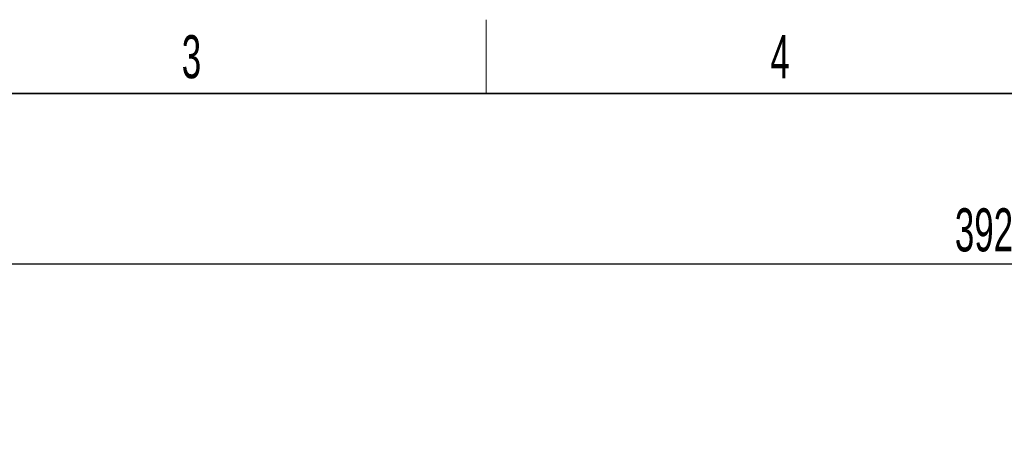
# Paper-space layout 'Blatt5' of a CAD drawing. Header units: millimetres. Extents: x 5 to 418, y 2 to 292.
# Tile 9 of 31: x 131 to 211, y 255 to 288. Entities that reach past the tile are written whole.
import ezdxf

# ---------------------------------------------------------------- set-up
doc = ezdxf.new("R2010")
doc.units = ezdxf.units.MM
doc.layers.add('SLD-0', color=7, linetype='Continuous')
doc.styles.add('SLDTEXTSTYLE1', font='TXT', dxfattribs={"width": 0.605})
doc.dimstyles.new('SLDDIMSTYLE6', dxfattribs={"dimtxt": 3.5, "dimasz": 3.302, "dimexe": 0, "dimexo": 0.0625, "dimgap": 0.875, "dimtad": 1, "dimlfac": 2, "dimrnd": 1e-09, "dimzin": 12, "dimdsep": 46, "dimtxsty": 'SLDTEXTSTYLE1', "dimsah": 1, "dimcen": 0.09, "dimadec": 0, "dimazin": 3, "dimtfac": 1, "dimtofl": 0, "dimtmove": 0, "dimatfit": 3, "dimfxl": 1, "dimfrac": 2, "dimtolj": 1, "dimtzin": 12, "dimarcsym": 0})

# ---------------------------------------------------------------- blocks, each defined once
blk = doc.blocks.new('_D_36')
at = {"layer": 'SLD-0', "color": 7}
for p, q in [((113.293, 153.905), (113.293, 269.669)), ((309.293, 153.905), (309.293, 269.669)), ((113.293, 268.669), (309.293, 268.669))]:
    blk.add_line(p, q, dxfattribs=at)
for points in [[(113.293, 268.669), (116.595, 268.161), (116.595, 269.177)], [(309.293, 268.669), (305.991, 269.177), (305.991, 268.161)]]:
    blk.add_solid(points, dxfattribs=at)
at = {"layer": 'SLD-0', "color": 7, "insert": (207.282, 273.18), "char_height": 3.5, "attachment_point": 1, "style": 'SLDTEXTSTYLE1'}
blk.add_mtext('392', dxfattribs=at)

psp = doc.layouts.new('Blatt5')

# ---------------------------------------------------------------- linework, layer by layer
at = {"layer": 'SLD-0', "lineweight": 18}
psp.add_line((169.25, 282.5), (169.25, 288.5), dxfattribs=at)
at = {"layer": 'SLD-0', "lineweight": 35}
psp.add_line((408, 282.5), (26, 282.5), dxfattribs=at)

# ---------------------------------------------------------------- texts
at = {"layer": 'SLD-0', "char_height": 3.5, "attachment_point": 2, "style": 'SLDTEXTSTYLE1'}
for s, insert in [('3', (145.3527, 287.243)), ('4', (193.1027, 287.243))]:
    psp.add_mtext(s, dxfattribs=dict(at, insert=insert))

# ---------------------------------------------------------------- dimensions: what is measured, and where the dimension line sits
at = {"layer": 'SLD-0', "color": 7}
dim = psp.add_linear_dim(base=(309.2926, 268.6687), p1=(113.2926, 153.9048), p2=(309.2926, 153.9048), dimstyle='SLDDIMSTYLE6', dxfattribs=at)
dim.commit()
dim.dimension.update_dxf_attribs({"geometry": '_D_36', "text_midpoint": (211.2926, 268.6687), "dimtype": 160})

doc.saveas('drawing.dxf')
